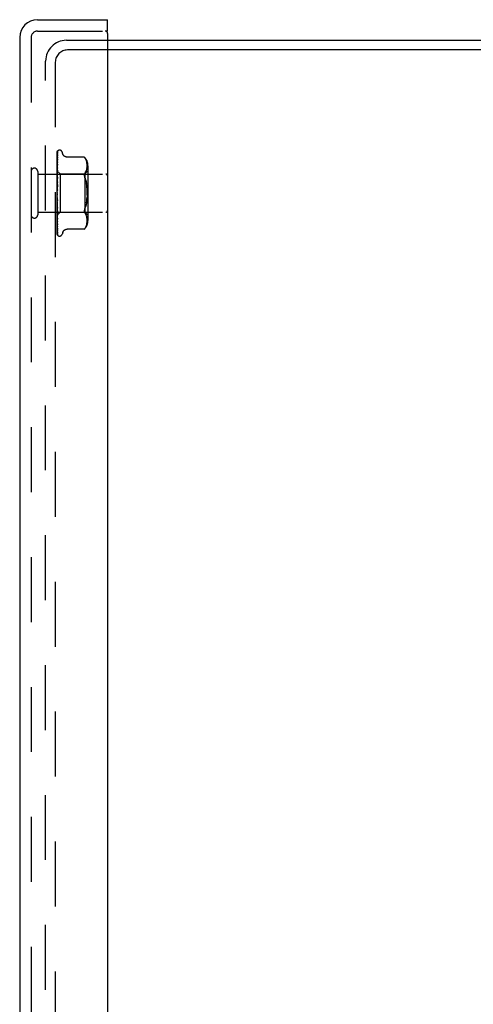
# Model space of a CAD drawing. Header units: inches. Extents: x 0 to 77.3, y 0 to 50.
# Tile 22 of 48: x 39.1 to 42.1, y 25.8 to 32.3. Entities that reach past the tile are written whole.
import ezdxf

# ---------------------------------------------------------------- set-up
doc = ezdxf.new("R2010")
doc.units = ezdxf.units.IN
doc.header["$LTSCALE"] = 4.25
doc.header["$MEASUREMENT"] = 0
doc.linetypes.add('HIDDEN', pattern=[0.2, 0.1, -0.1])
doc.layers.get('0').update_dxf_attribs({"linetype": 'CONTINUOUS'})
doc.layers.add('DEFAULT_2', color=8, linetype='HIDDEN')
doc.layers.add('FRONT_COVER', color=7, linetype='CONTINUOUS')

msp = doc.modelspace()

# ---------------------------------------------------------------- linework, layer by layer
at = {"color": 3, "linetype": 'Continuous'}
for p, q in [((39.682262, 32.134092), (49.160262, 32.134092)), ((49.134262, 32.071092), (39.682262, 32.071092))]:
    msp.add_line(p, q, dxfattribs=at)
at = {"layer": 'DEFAULT_2', "color": 8, "linetype": 'HIDDEN'}
for p, q in [((39.413262, 32.134092), (39.682262, 32.134092)), ((39.682262, 32.071092), (39.420262, 32.071092)), ((39.277262, 18.270092), (39.277262, 31.998092)), ((39.340262, 31.991092), (39.340262, 18.277092))]:
    msp.add_line(p, q, dxfattribs=at)
for centre, radius in [((39.413262, 31.998092), 0.136), ((39.420262, 31.991092), 0.08)]:
    msp.add_arc(centre, radius, 90, 180, dxfattribs=at)
at = {"layer": 'FRONT_COVER', "color": 3, "linetype": 'Continuous'}
for p, q in [((39.224262, 32.269092), (39.682262, 32.269092)), ((39.682262, 32.179092), (39.682262, 18.089092)), ((39.107262, 32.152092), (39.107262, 18.116092))]:
    msp.add_line(p, q, dxfattribs=at)
at = {"layer": 'FRONT_COVER', "color": 7, "linetype": 'Continuous'}
for q in [(39.682262, 32.269092), (39.667262, 32.194092)]:
    msp.add_line((39.682262, 32.194092), q, dxfattribs=at)
at = {"layer": 'FRONT_COVER', "color": 8, "linetype": 'HIDDEN'}
for p, q in [((39.224262, 32.194092), (39.667262, 32.194092)), ((39.182262, 32.152092), (39.182262, 18.116092)), ((39.352262, 31.129517), (39.352262, 31.404362)), ((39.353904, 31.326118), (39.354905, 31.390627)), ((39.35423, 31.35449), (39.354905, 31.399713)), ((39.355068, 31.391734), (39.35508, 31.391769)), ((39.35709, 31.411148), (39.357014, 31.41105)), ((39.368758, 31.415342), (39.367928, 31.415342)), ((39.389895, 31.389334), (39.38442, 31.404376)), ((39.353048, 31.273572), (39.35423, 31.35449)), ((39.353048, 31.269568), (39.353904, 31.326118)), ((39.353048, 31.264688), (39.353904, 31.32002)), ((39.354897, 31.324298), (39.354127, 31.317395)), ((39.35423, 31.303753), (39.354904, 31.337967)), ((39.35423, 31.291653), (39.354904, 31.324396)), ((39.354904, 31.324391), (39.354897, 31.324306)), ((39.354904, 31.36854), (39.354935, 31.368888)), ((39.354904, 31.357903), (39.354906, 31.357964)), ((39.354906, 31.357964), (39.354915, 31.358074)), ((39.529913, 31.370143), (39.417394, 31.370143)), ((39.529913, 31.370143), (39.530446, 31.369567)), ((39.530247, 31.369783), (39.530855, 31.369114)), ((39.53137, 31.368541), (39.53085, 31.36912)), ((39.53137, 31.368541), (39.531968, 31.367859)), ((39.531968, 31.367859), (39.533351, 31.366235)), ((39.536998, 31.361269), (39.533351, 31.366235)), ((39.533351, 31.366235), (39.536989, 31.361281)), ((39.540075, 31.356133), (39.536989, 31.361281)), ((39.542556, 31.350787), (39.540061, 31.35616)), ((39.544522, 31.34535), (39.542536, 31.350835)), ((39.546023, 31.339909), (39.5445, 31.345419)), ((39.547128, 31.334516), (39.546002, 31.339997)), ((39.547907, 31.329255), (39.54711, 31.33462)), ((39.548406, 31.324122), (39.547894, 31.329368)), ((39.548689, 31.31917), (39.548397, 31.324237)), ((39.548765, 31.314316), (39.548685, 31.319279)), ((39.225262, 31.276092), (39.225262, 30.992092)), ((39.225262, 31.258092), (39.672262, 31.258092)), ((39.352262, 31.278343), (39.371263, 31.259342)), ((39.352262, 31.263341), (39.352645, 31.26097)), ((39.352645, 31.26097), (39.353025, 31.258491)), ((39.352645, 31.248492), (39.353025, 31.250818)), ((39.353049, 31.277406), (39.353025, 31.277405)), ((39.353049, 31.276056), (39.353025, 31.276158)), ((39.353049, 31.273571), (39.353025, 31.273472)), ((39.353049, 31.269567), (39.353025, 31.269776)), ((39.353048, 31.264688), (39.353025, 31.264501)), ((39.353048, 31.258175), (39.353025, 31.25849)), ((39.353048, 31.251077), (39.353025, 31.250818)), ((39.353048, 31.258175), (39.353904, 31.309753)), ((39.353048, 31.233226), (39.35423, 31.291653)), ((39.353048, 31.242288), (39.353595, 31.27103)), ((39.35412, 31.275948), (39.353273, 31.267117)), ((39.353594, 31.24579), (39.354229, 31.27231)), ((39.353595, 31.27103), (39.35423, 31.303753)), ((39.354888, 31.283745), (39.35412, 31.275948)), ((39.354227, 31.23584), (39.354902, 31.256021)), ((39.354229, 31.27231), (39.354904, 31.300009)), ((39.354903, 31.283983), (39.354888, 31.283752)), ((39.371263, 31.259342), (39.371263, 31.008842)), ((39.371263, 31.259342), (39.534285, 31.259342)), ((39.530044, 31.254527), (39.53044, 31.256813)), ((39.536956, 31.267679), (39.533351, 31.262793)), ((39.534285, 31.259342), (39.534285, 31.008842)), ((39.534286, 31.259342), (39.554286, 31.279342)), ((39.536946, 31.267662), (39.540022, 31.272794)), ((39.540007, 31.272766), (39.542531, 31.278197)), ((39.542518, 31.278166), (39.544533, 31.283714)), ((39.544523, 31.283684), (39.546044, 31.289219)), ((39.546037, 31.289191), (39.547148, 31.294629)), ((39.547143, 31.294597), (39.547913, 31.299783)), ((39.547907, 31.299735), (39.548396, 31.304777)), ((39.548391, 31.304711), (39.548682, 31.309616)), ((39.548678, 31.309533), (39.548765, 31.314415)), ((39.554285, 31.313685), (39.554285, 30.9545)), ((39.352262, 31.248883), (39.353025, 31.242709)), ((39.352262, 31.246051), (39.352645, 31.248492)), ((39.352262, 31.226814), (39.353025, 31.232915)), ((39.352262, 31.230276), (39.353025, 31.223002)), ((39.35327, 31.220017), (39.352262, 31.208579)), ((39.352262, 31.204225), (39.353025, 31.211441)), ((39.352262, 31.208192), (39.353025, 31.200081)), ((39.354881, 31.18823), (39.352262, 31.158298)), ((39.352262, 31.179102), (39.353025, 31.187172)), ((39.353047, 31.242288), (39.353025, 31.242709)), ((39.353048, 31.233225), (39.353025, 31.232915)), ((39.353048, 31.222474), (39.353025, 31.223002)), ((39.353047, 31.211773), (39.353025, 31.211441)), ((39.353046, 31.199435), (39.353025, 31.200081)), ((39.353045, 31.187472), (39.353025, 31.187172)), ((39.353035, 31.161107), (39.35489, 31.188352)), ((39.353045, 31.187472), (39.354901, 31.238117)), ((39.353046, 31.199435), (39.353593, 31.216483)), ((39.353047, 31.222474), (39.353594, 31.24579)), ((39.353047, 31.211773), (39.353903, 31.245387)), ((39.354883, 31.237842), (39.35327, 31.220017)), ((39.353587, 31.184108), (39.354221, 31.195599)), ((39.353593, 31.216483), (39.354227, 31.23584)), ((39.354221, 31.195599), (39.354895, 31.207528)), ((39.35489, 31.188352), (39.354881, 31.188226)), ((39.354901, 31.238133), (39.354884, 31.237846)), ((39.542194, 31.208338), (39.544311, 31.197076)), ((39.352262, 31.183431), (39.353025, 31.174775)), ((39.352262, 31.152351), (39.353025, 31.160983)), ((39.352262, 31.156886), (39.353025, 31.147999)), ((39.352262, 31.124941), (39.353025, 31.133823)), ((39.352262, 31.129517), (39.353025, 31.12072)), ((39.352262, 30.864428), (39.352262, 31.124941)), ((39.353035, 31.161106), (39.353025, 31.160984)), ((39.35304, 31.173949), (39.353587, 31.184108)), ((39.352262, 31.097862), (39.353025, 31.106673)), ((39.352262, 31.102314), (39.353025, 31.093925)), ((39.352262, 31.072092), (39.353025, 31.080514)), ((39.352262, 31.076259), (39.353025, 31.068581)), ((39.353533, 31.069987), (39.352441, 31.082462)), ((39.353042, 31.09368), (39.353025, 31.093925)), ((39.353045, 31.081234), (39.353025, 31.080514)), ((39.353046, 31.068256), (39.353025, 31.068581)), ((39.353573, 31.101139), (39.353028, 31.107694)), ((39.354898, 31.054558), (39.353042, 31.09368)), ((39.353591, 31.067568), (39.353044, 31.081234)), ((39.354902, 31.006548), (39.353046, 31.068256)), ((39.354881, 31.054809), (39.353533, 31.069987)), ((39.354207, 31.09376), (39.353573, 31.101139)), ((39.354225, 31.052073), (39.353591, 31.067568)), ((39.35488, 31.086147), (39.354207, 31.09376)), ((39.544311, 31.071108), (39.542194, 31.059847)), ((39.545972, 31.082916), (39.544309, 31.071096)), ((39.225262, 31.010092), (39.672262, 31.010092)), ((39.352262, 31.048563), (39.353025, 31.056291)), ((39.352262, 31.052295), (39.353025, 31.045605)), ((39.352262, 31.035356), (39.353271, 31.024125)), ((39.352262, 31.028125), (39.353025, 31.03488)), ((39.352262, 31.031287), (39.353025, 31.025827)), ((39.352262, 31.011517), (39.352645, 31.014236)), ((39.352262, 31.013994), (39.352517, 31.012597)), ((39.352459, 30.990039), (39.371263, 31.008842)), ((39.352517, 31.012597), (39.352772, 31.011253)), ((39.352645, 31.014236), (39.353025, 31.017055)), ((39.352772, 31.011253), (39.353025, 31.009963)), ((39.353047, 31.056875), (39.353025, 31.056291)), ((39.353048, 31.04528), (39.353025, 31.045605)), ((39.353048, 31.035354), (39.353025, 31.03488)), ((39.353048, 31.02554), (39.353025, 31.025827)), ((39.353048, 31.017424), (39.353025, 31.017055)), ((39.353042, 31.009843), (39.353025, 31.009963)), ((39.353049, 31.003722), (39.353025, 31.00346)), ((39.353049, 30.99844), (39.353025, 30.998584)), ((39.353049, 30.994741), (39.353025, 30.994586)), ((39.353048, 31.009737), (39.353042, 31.009843)), ((39.353594, 31.036601), (39.353047, 31.056874)), ((39.353595, 31.020759), (39.353047, 31.04528)), ((39.353595, 31.009206), (39.353047, 31.035354)), ((39.353904, 30.979189), (39.353048, 31.02554)), ((39.353595, 30.986347), (39.353048, 31.017423)), ((39.353904, 30.956931), (39.353048, 31.009737)), ((39.353595, 30.968841), (39.353048, 31.003722)), ((39.353904, 30.936462), (39.353048, 30.994741)), ((39.353271, 31.024125), (39.354118, 31.014963)), ((39.354228, 31.013558), (39.353594, 31.036601)), ((39.354904, 30.963216), (39.353595, 31.020759)), ((39.354229, 30.97945), (39.353595, 31.009206)), ((39.354118, 31.014963), (39.354885, 31.006821)), ((39.3549, 31.035944), (39.354225, 31.052073)), ((39.354903, 30.989509), (39.354228, 31.013558)), ((39.354882, 31.054792), (39.354898, 31.054553)), ((39.354885, 31.006815), (39.354902, 31.006544)), ((39.371263, 31.008842), (39.534285, 31.008842)), ((39.536956, 31.000506), (39.533351, 31.005391)), ((39.534286, 31.008842), (39.554286, 30.988842)), ((39.540022, 30.99539), (39.536946, 31.000523)), ((39.542531, 30.989988), (39.540007, 30.995418)), ((39.352262, 30.989859), (39.35246, 30.990039)), ((39.352262, 30.989737), (39.352872, 30.983316)), ((39.352262, 30.949311), (39.352879, 30.943476)), ((39.352872, 30.983316), (39.353692, 30.975023)), ((39.353049, 30.992052), (39.353025, 30.992103)), ((39.353049, 30.990804), (39.353025, 30.990754)), ((39.353904, 30.932222), (39.353048, 30.992051)), ((39.35423, 30.950954), (39.353595, 30.986347)), ((39.354905, 30.887483), (39.353595, 30.968841)), ((39.354904, 30.926089), (39.353904, 30.979189)), ((39.354905, 30.896494), (39.353904, 30.956931)), ((39.354905, 30.869957), (39.353904, 30.936462)), ((39.354905, 30.863853), (39.353904, 30.932222)), ((39.354904, 30.948352), (39.354229, 30.97945)), ((39.354904, 30.913932), (39.35423, 30.950954)), ((39.354892, 30.963391), (39.354903, 30.963221)), ((39.544533, 30.984471), (39.542518, 30.990018)), ((39.546044, 30.978965), (39.544523, 30.9845)), ((39.547148, 30.973556), (39.546037, 30.978994)), ((39.54711, 30.933564), (39.547907, 30.938929)), ((39.547913, 30.968402), (39.547143, 30.973588)), ((39.547894, 30.938817), (39.548406, 30.944062)), ((39.548396, 30.963407), (39.547907, 30.968449)), ((39.548682, 30.958568), (39.548391, 30.963474)), ((39.548397, 30.943947), (39.548689, 30.949014)), ((39.548765, 30.95377), (39.548678, 30.958652)), ((39.548685, 30.948905), (39.548765, 30.953868)), ((39.354905, 30.926066), (39.354904, 30.926093)), ((39.354932, 30.896146), (39.354904, 30.896499)), ((39.389895, 30.878851), (39.38442, 30.863808)), ((39.529913, 30.898042), (39.417388, 30.898042)), ((39.53, 30.898139), (39.529913, 30.898042)), ((39.53, 30.898139), (39.530284, 30.898443)), ((39.536998, 30.906915), (39.533351, 30.901949)), ((39.536989, 30.906903), (39.540075, 30.912052)), ((39.540061, 30.912024), (39.542556, 30.917397)), ((39.542536, 30.917349), (39.544522, 30.922835)), ((39.546023, 30.928276), (39.544522, 30.922835)), ((39.355989, 30.858589), (39.356026, 30.858542)), ((39.368758, 30.852842), (39.367928, 30.852842))]:
    msp.add_line(p, q, dxfattribs=at)
for points in [[(39.352262, 31.404357), (39.352793, 31.405646), (39.353382, 31.406799), (39.354009, 31.407823), (39.354641, 31.408708), (39.355251, 31.409455), (39.355809, 31.410061), (39.356285, 31.410526), (39.356663, 31.410859), (39.356916, 31.411059), (39.357055, 31.41115), (39.35709, 31.411148)], [(39.356119, 31.410094), (39.355542, 31.409268), (39.354829, 31.408055), (39.354212, 31.406793), (39.353663, 31.405471), (39.353161, 31.404074), (39.352699, 31.402583), (39.352262, 31.400932)], [(39.355405, 31.405737), (39.355031, 31.40518), (39.354779, 31.404798), (39.354502, 31.404367), (39.354207, 31.403889), (39.353901, 31.403371), (39.35359, 31.402813), (39.353281, 31.402219), (39.352977, 31.40159), (39.352685, 31.400928), (39.352409, 31.400235), (39.352262, 31.399828)], [(39.355107, 31.401092), (39.354757, 31.39985), (39.354281, 31.398033), (39.353823, 31.396136), (39.353383, 31.394166), (39.352961, 31.392122), (39.352557, 31.390003), (39.352262, 31.388319)], [(39.354717, 31.391044), (39.354236, 31.390143), (39.353955, 31.38961), (39.353659, 31.389032), (39.353357, 31.388417), (39.353055, 31.387768), (39.35276, 31.387085), (39.352478, 31.386374), (39.352262, 31.385772)], [(39.354959, 31.383898), (39.35463, 31.382068), (39.354177, 31.379448), (39.353738, 31.376781), (39.353315, 31.374076), (39.352906, 31.37133), (39.352514, 31.368552), (39.352262, 31.366666)], [(39.353048, 31.277407), (39.35423, 31.360239), (39.354574, 31.383887), (39.354905, 31.4065)], [(39.353048, 31.276056), (39.35423, 31.357808), (39.354574, 31.381134), (39.354905, 31.403434)], [(39.353904, 31.32002), (39.354574, 31.362515), (39.354905, 31.383319)], [(39.35508, 31.391769), (39.355013, 31.391624), (39.354892, 31.391381), (39.354717, 31.391044)], [(39.354904, 31.406496), (39.354912, 31.40673), (39.354969, 31.407313), (39.355078, 31.407875), (39.355232, 31.408406), (39.355423, 31.408901), (39.355638, 31.409343), (39.355858, 31.409719), (39.356066, 31.410024), (39.356124, 31.410102)], [(39.354904, 31.403432), (39.354921, 31.403812), (39.354993, 31.404373), (39.355107, 31.404881), (39.355242, 31.405306), (39.35537, 31.405619), (39.355468, 31.40582), (39.355517, 31.405909), (39.355519, 31.405912)], [(39.354904, 31.399708), (39.354945, 31.400309), (39.355042, 31.400852), (39.355105, 31.40109)], [(39.354904, 31.390627), (39.354921, 31.390968), (39.354978, 31.391379), (39.355041, 31.391647), (39.355068, 31.391734)], [(39.354904, 31.383313), (39.354925, 31.383662), (39.354959, 31.383902)], [(39.355519, 31.405912), (39.3555, 31.405882), (39.355405, 31.405737)], [(39.417304, 31.370143), (39.416106, 31.370168), (39.41355, 31.370386), (39.411098, 31.370811), (39.408755, 31.371423), (39.406526, 31.372209), (39.40442, 31.373145), (39.402441, 31.374214), (39.400596, 31.375401), (39.398887, 31.376693), (39.397313, 31.378074), (39.395872, 31.379528), (39.394562, 31.381046), (39.39338, 31.382623), (39.392331, 31.384241), (39.391409, 31.385887), (39.390615, 31.387542), (39.389895, 31.389334)], [(39.354326, 31.367432), (39.353718, 31.366151), (39.35337, 31.365408), (39.353013, 31.364609), (39.352658, 31.363757), (39.352321, 31.362864), (39.352262, 31.362693)], [(39.354915, 31.358064), (39.35459, 31.355675), (39.354142, 31.352297), (39.353709, 31.348914), (39.35329, 31.345533), (39.352885, 31.342153), (39.352496, 31.338786), (39.352262, 31.336677)], [(39.353199, 31.333726), (39.352845, 31.332914), (39.352495, 31.332054), (39.352262, 31.331427)], [(39.354127, 31.317395), (39.353696, 31.313406), (39.353278, 31.309459), (39.352875, 31.305557), (39.352262, 31.299406)], [(39.353048, 31.251077), (39.35423, 31.319569), (39.354574, 31.339161), (39.354904, 31.357908)], [(39.354902, 31.337965), (39.3549, 31.337948), (39.354868, 31.337774), (39.354784, 31.337458), (39.354634, 31.337016), (39.354422, 31.336471), (39.354162, 31.33586), (39.353864, 31.335192), (39.353199, 31.333726)], [(39.353904, 31.309753), (39.354574, 31.349242), (39.354905, 31.368539)], [(39.354934, 31.368886), (39.354927, 31.36886), (39.354872, 31.368692), (39.354754, 31.368388), (39.354569, 31.36796), (39.354326, 31.367432)], [(39.530058, 31.369987), (39.529947, 31.370105), (39.529913, 31.370143)], [(39.532229, 31.367559), (39.531718, 31.368146), (39.531254, 31.368669)], [(39.353749, 31.296499), (39.353092, 31.295068), (39.352759, 31.294321), (39.352435, 31.293554), (39.352262, 31.293111)], [(39.352262, 31.2783), (39.352535, 31.278012), (39.352751, 31.277779), (39.35291, 31.277599), (39.35301, 31.277475), (39.353048, 31.27741), (39.353049, 31.277406)], [(39.352262, 31.27789), (39.352454, 31.277506), (39.352645, 31.277089), (39.352835, 31.276639), (39.353025, 31.276158)], [(39.352262, 31.277454), (39.352454, 31.277492), (39.352645, 31.277497), (39.352835, 31.277467), (39.353025, 31.277405)], [(39.352262, 31.276362), (39.352535, 31.276183), (39.352751, 31.276062), (39.35291, 31.275999), (39.35301, 31.275994), (39.353048, 31.276047), (39.353049, 31.276056)], [(39.352262, 31.275026), (39.352535, 31.274639), (39.352751, 31.274302), (39.35291, 31.274011), (39.35301, 31.273773), (39.353048, 31.273594), (39.353049, 31.273571)], [(39.352262, 31.271837), (39.352454, 31.272296), (39.352645, 31.272722), (39.352835, 31.273114), (39.353025, 31.273472)], [(39.352262, 31.273128), (39.352454, 31.272335), (39.352645, 31.271513), (39.352835, 31.270659), (39.353025, 31.269776)], [(39.352262, 31.269282), (39.352535, 31.269219), (39.352751, 31.269215), (39.35291, 31.269271), (39.35301, 31.269385), (39.353049, 31.269567)], [(39.353273, 31.267117), (39.35287, 31.262828), (39.352262, 31.256188)], [(39.352262, 31.266659), (39.352535, 31.266187), (39.352751, 31.265757), (39.35291, 31.265367), (39.35301, 31.265024), (39.353048, 31.264736), (39.353048, 31.264688)], [(39.352262, 31.261242), (39.352454, 31.262105), (39.352645, 31.262936), (39.352835, 31.263735), (39.353025, 31.264501)], [(39.352262, 31.257315), (39.352535, 31.25737), (39.352751, 31.257484), (39.35291, 31.257657), (39.35301, 31.257885), (39.353048, 31.258175)], [(39.354901, 31.256031), (39.354896, 31.255923), (39.354845, 31.255444), (39.35473, 31.254872), (39.354545, 31.254231), (39.354298, 31.253547), (39.354001, 31.252834), (39.35367, 31.252116), (39.353321, 31.251397), (39.352968, 31.250679), (39.352622, 31.249957), (39.352262, 31.24915)], [(39.352262, 31.2535), (39.352535, 31.25296), (39.352751, 31.252454), (39.35291, 31.251978), (39.35301, 31.251541), (39.353048, 31.251156), (39.353048, 31.251077)], [(39.354903, 31.300013), (39.354886, 31.299789), (39.35483, 31.299438), (39.354719, 31.298982), (39.354548, 31.298442), (39.354321, 31.297833), (39.354052, 31.297183), (39.353749, 31.296499)], [(39.353903, 31.245387), (39.354572, 31.271286), (39.354903, 31.283986)], [(39.530044, 31.254527), (39.52991, 31.252117), (39.530044, 31.249567), (39.53044, 31.246849), (39.531116, 31.243948), (39.532088, 31.240827), (39.533351, 31.237534)], [(39.533351, 31.262793), (39.532088, 31.260985), (39.531116, 31.258968), (39.53044, 31.256813)], [(39.352262, 31.240895), (39.352536, 31.241069), (39.352752, 31.241295), (39.35291, 31.241575), (39.353009, 31.241905), (39.353047, 31.242288)], [(39.352262, 31.236026), (39.352535, 31.235437), (39.352751, 31.234873), (39.35291, 31.234328), (39.35301, 31.233814), (39.353048, 31.233345), (39.353048, 31.233225)], [(39.352262, 31.220615), (39.352535, 31.220896), (39.352751, 31.221228), (39.35291, 31.221613), (39.35301, 31.222041), (39.353048, 31.222474)], [(39.352262, 31.214867), (39.352535, 31.214252), (39.352751, 31.21365), (39.35291, 31.213055), (39.35301, 31.212483), (39.353048, 31.211947), (39.353047, 31.211773)], [(39.35271, 31.202022), (39.352406, 31.201457), (39.352262, 31.201174)], [(39.352262, 31.197208), (39.352535, 31.197589), (39.352751, 31.198013), (39.35291, 31.198485), (39.35301, 31.198992), (39.353046, 31.199435)], [(39.352262, 31.190789), (39.352535, 31.190169), (39.352751, 31.189551), (39.35291, 31.188929), (39.35301, 31.188319), (39.353048, 31.187735), (39.353045, 31.187472)], [(39.354896, 31.207552), (39.354846, 31.20704), (39.354716, 31.206359), (39.354511, 31.205657), (39.354256, 31.20498), (39.353964, 31.204329), (39.353654, 31.203717), (39.353338, 31.203136), (39.35271, 31.202022)], [(39.353024, 31.191311), (39.353054, 31.191519), (39.353127, 31.191668), (39.353244, 31.191757), (39.353398, 31.191782), (39.353586, 31.191739), (39.353797, 31.191625), (39.354018, 31.191442), (39.35424, 31.191182), (39.35445, 31.19084), (39.354634, 31.19042), (39.354779, 31.189925), (39.354871, 31.189379), (39.354905, 31.188812), (39.35489, 31.188352)], [(39.542194, 31.208338), (39.539656, 31.2189), (39.53671, 31.228614), (39.533351, 31.237534)], [(39.533351, 31.237534), (39.536714, 31.228601), (39.539661, 31.21888), (39.542199, 31.20832)], [(39.548598, 31.120922), (39.54877, 31.134087), (39.548598, 31.147253), (39.548094, 31.160245), (39.547225, 31.172962), (39.545972, 31.185269), (39.544309, 31.197089)], [(39.352262, 31.171519), (39.352535, 31.171986), (39.352751, 31.172488), (39.35291, 31.17303), (39.35301, 31.173597), (39.353041, 31.173949)], [(39.352262, 31.164662), (39.352535, 31.164059), (39.352751, 31.163447), (39.35291, 31.162821), (39.35301, 31.162194), (39.353048, 31.161584), (39.353035, 31.161106)], [(39.353159, 31.152288), (39.352816, 31.151835), (39.352649, 31.151612), (39.352469, 31.15136), (39.352262, 31.151046)], [(39.352262, 31.144478), (39.352535, 31.145014), (39.352751, 31.145575), (39.35291, 31.146167), (39.352949, 31.146362)], [(39.352262, 31.13743), (39.352535, 31.136866), (39.352751, 31.136283), (39.35291, 31.135674), (39.35301, 31.135054), (39.353048, 31.13444), (39.353025, 31.133823)], [(39.352949, 31.146362), (39.35301, 31.146775), (39.353048, 31.147383), (39.353025, 31.147999)], [(39.35295, 31.146362), (39.353202, 31.147731), (39.353493, 31.149268), (39.353798, 31.150833), (39.354117, 31.152429), (39.354451, 31.15406), (39.354766, 31.155563)], [(39.353041, 31.173949), (39.353048, 31.174177), (39.353025, 31.174775)], [(39.354793, 31.155698), (39.354696, 31.155266), (39.3545, 31.154642), (39.354272, 31.154089), (39.354028, 31.153605), (39.353788, 31.153195), (39.353561, 31.152847), (39.353351, 31.152548), (39.353159, 31.152288)], [(39.545973, 31.185262), (39.547225, 31.172961), (39.548094, 31.160251), (39.548598, 31.147263), (39.54877, 31.134097), (39.548598, 31.120931), (39.548094, 31.107939), (39.547225, 31.095223)], [(39.352262, 31.117062), (39.352535, 31.117647), (39.352751, 31.118248), (39.35291, 31.118868), (39.35301, 31.119494), (39.353048, 31.120109), (39.353025, 31.12072)], [(39.352262, 31.110077), (39.352535, 31.109573), (39.352751, 31.109039), (39.35291, 31.10847), (39.35301, 31.10788), (39.353029, 31.107694)], [(39.352262, 31.090261), (39.352535, 31.090875), (39.352751, 31.091493), (39.35291, 31.09212), (39.35301, 31.09274), (39.353048, 31.09334), (39.353042, 31.09368)], [(39.352262, 31.091934), (39.35242, 31.091658), (39.352696, 31.091202), (39.353259, 31.090311)], [(39.352441, 31.082462), (39.352319, 31.083868), (39.352262, 31.084529)], [(39.352262, 31.083592), (39.352535, 31.083166), (39.352751, 31.082701), (39.35291, 31.082192), (39.35301, 31.081652), (39.353045, 31.081234)], [(39.352262, 31.065044), (39.352535, 31.065664), (39.352751, 31.066277), (39.35291, 31.066888), (39.35301, 31.067482), (39.353048, 31.068044), (39.353046, 31.068256)], [(39.352262, 31.058933), (39.352535, 31.0586), (39.352751, 31.058221), (39.35291, 31.05779), (39.35301, 31.05732), (39.353047, 31.056875)], [(39.353029, 31.107694), (39.353048, 31.107283), (39.353025, 31.106673)], [(39.353259, 31.090311), (39.353547, 31.089838), (39.353838, 31.089326), (39.354126, 31.08876), (39.354392, 31.088142), (39.354623, 31.08747), (39.35479, 31.086784), (39.354884, 31.086093)], [(39.542199, 31.059865), (39.539656, 31.049284), (39.53671, 31.03957)], [(39.544311, 31.071108), (39.545973, 31.082922), (39.547225, 31.095223), (39.548094, 31.107934)], [(39.352262, 31.042322), (39.352535, 31.042927), (39.352751, 31.043513), (39.35291, 31.044085), (39.35301, 31.04463), (39.353048, 31.045135), (39.353048, 31.04528)], [(39.352262, 31.042631), (39.352298, 31.042552), (39.352607, 31.041909), (39.352929, 31.041278), (39.353259, 31.040646), (39.35359, 31.040002), (39.353913, 31.039338), (39.354217, 31.038648), (39.354483, 31.037949), (39.354696, 31.037245), (39.354834, 31.036582), (39.354896, 31.036), (39.3549, 31.03593)], [(39.352262, 31.03699), (39.352535, 31.036762), (39.352751, 31.036482), (39.35291, 31.036146), (39.35301, 31.035763), (39.353048, 31.035354)], [(39.352262, 31.022918), (39.352535, 31.023485), (39.352751, 31.024022), (39.35291, 31.024535), (39.35301, 31.025012), (39.353048, 31.025442), (39.353048, 31.02554)], [(39.352262, 31.018556), (39.352535, 31.018442), (39.352751, 31.018272), (39.35291, 31.018042), (39.35301, 31.017759), (39.353048, 31.017424)], [(39.352262, 31.007532), (39.352516, 31.008002), (39.352722, 31.008441), (39.352879, 31.00885), (39.352987, 31.009223), (39.353041, 31.009553), (39.353048, 31.009737)], [(39.352262, 31.004298), (39.352535, 31.004302), (39.352751, 31.004247), (39.35291, 31.004132), (39.35301, 31.00396), (39.353049, 31.003722)], [(39.352262, 30.99934), (39.352454, 31.000327), (39.352645, 31.001342), (39.352835, 31.002387), (39.353025, 31.00346)], [(39.352262, 31.001042), (39.352454, 31.000378), (39.352645, 30.999747), (39.352835, 30.999149), (39.353025, 30.998584)], [(39.352262, 30.99672), (39.352535, 30.997151), (39.352751, 30.997536), (39.35291, 30.997879), (39.35301, 30.99817), (39.353048, 30.998405), (39.353049, 30.99844)], [(39.352262, 30.996445), (39.352329, 30.996278), (39.352681, 30.995459), (39.353048, 30.99466), (39.35342, 30.993873), (39.353781, 30.993098), (39.354114, 30.992341), (39.354405, 30.991611), (39.354634, 30.990935), (39.354792, 30.990334), (39.354877, 30.989838), (39.354902, 30.989506)], [(39.352262, 30.994732), (39.352535, 30.994853), (39.352751, 30.994915), (39.35291, 30.994919), (39.35301, 30.994865), (39.353049, 30.994741)], [(39.352262, 30.992032), (39.352454, 30.992623), (39.352645, 30.993246), (39.352835, 30.9939), (39.353025, 30.994586)], [(39.352262, 30.992899), (39.352454, 30.99265), (39.352645, 30.992434), (39.352835, 30.992252), (39.353025, 30.992103)], [(39.354905, 30.875497), (39.353595, 30.961622), (39.353303, 30.981227), (39.353048, 30.998439)], [(39.533351, 31.03065), (39.532088, 31.027357), (39.531116, 31.024236), (39.53044, 31.021336), (39.530044, 31.018618), (39.52991, 31.016067), (39.530044, 31.013657), (39.53044, 31.011371), (39.531116, 31.009217), (39.532088, 31.007199), (39.533351, 31.005391)], [(39.533351, 31.03065), (39.536714, 31.039583), (39.539661, 31.049304)], [(39.352262, 30.990873), (39.352535, 30.991212), (39.352751, 30.991498), (39.35291, 30.991735), (39.35301, 30.991916), (39.353048, 30.992039), (39.353049, 30.992052)], [(39.352262, 30.990202), (39.352535, 30.990436), (39.352751, 30.990614), (39.35291, 30.990736), (39.35301, 30.990801), (39.353048, 30.990807), (39.353049, 30.990804)], [(39.352262, 30.955116), (39.352446, 30.954629), (39.352778, 30.953819), (39.35312, 30.953038), (39.353784, 30.951574)], [(39.35246, 30.990039), (39.352645, 30.99024), (39.352835, 30.990481), (39.353025, 30.990754)], [(39.352879, 30.943476), (39.353283, 30.939819), (39.353701, 30.93614), (39.354133, 30.932438), (39.354904, 30.926075)], [(39.354905, 30.861984), (39.353595, 30.952188), (39.353303, 30.972748), (39.353048, 30.990803)], [(39.353692, 30.975023), (39.354123, 30.970781), (39.354891, 30.963399)], [(39.353784, 30.951574), (39.354087, 30.95089), (39.354354, 30.950253), (39.354577, 30.949668), (39.354741, 30.949167), (39.354843, 30.94877), (39.354891, 30.948496), (39.354903, 30.94835)], [(39.5445, 30.922765), (39.546002, 30.928187), (39.547128, 30.933668)], [(39.352262, 30.920166), (39.352352, 30.919913), (39.352697, 30.919014), (39.353052, 30.91817), (39.353394, 30.917404), (39.354018, 30.916051)], [(39.352262, 30.91553), (39.352503, 30.913531), (39.352893, 30.910446), (39.3533, 30.907372), (39.35372, 30.904317), (39.354156, 30.901281), (39.354605, 30.898271), (39.354932, 30.896154)], [(39.352262, 30.892869), (39.352394, 30.892494), (39.352698, 30.8917), (39.353019, 30.89094), (39.353347, 30.890215), (39.353673, 30.889533), (39.353986, 30.888897)], [(39.352262, 30.889596), (39.35253, 30.88782), (39.352926, 30.885366), (39.35334, 30.882967), (39.353769, 30.880626), (39.354213, 30.878343), (39.354673, 30.876126), (39.355008, 30.874592)], [(39.352262, 30.874217), (39.352485, 30.873602), (39.352737, 30.872974), (39.353, 30.87237), (39.353271, 30.871793), (39.353545, 30.871243), (39.353819, 30.870721), (39.354089, 30.870229), (39.354348, 30.869772), (39.354593, 30.86935)], [(39.352262, 30.872402), (39.352314, 30.872143), (39.352699, 30.87035), (39.353106, 30.86866), (39.353534, 30.867047), (39.353986, 30.865505), (39.354463, 30.864036), (39.354969, 30.862642), (39.355341, 30.861713)], [(39.352262, 30.864883), (39.352298, 30.864782), (39.35256, 30.864102), (39.352842, 30.863452), (39.353139, 30.862834), (39.353445, 30.862248), (39.353758, 30.861698), (39.354071, 30.861184), (39.354382, 30.860705), (39.354684, 30.860265), (39.354974, 30.859865), (39.355245, 30.859508), (39.355492, 30.859195), (39.355705, 30.858933), (39.355989, 30.858589)], [(39.352262, 30.864428), (39.352357, 30.864127), (39.352833, 30.862793), (39.353378, 30.861559), (39.354018, 30.860385), (39.354865, 30.859153)], [(39.353986, 30.888897), (39.354533, 30.887799), (39.354745, 30.887359), (39.354894, 30.887028), (39.354941, 30.886916)], [(39.354018, 30.916051), (39.354287, 30.91546), (39.354523, 30.914916), (39.354707, 30.91446), (39.354827, 30.914117), (39.354891, 30.913898), (39.354902, 30.91385)], [(39.354593, 30.86935), (39.354996, 30.868662), (39.355134, 30.868423), (39.355191, 30.86832)], [(39.354902, 30.91385), (39.354911, 30.913803), (39.354908, 30.913839), (39.354904, 30.913931)], [(39.354941, 30.886916), (39.354972, 30.886837), (39.354987, 30.886794), (39.354962, 30.8869), (39.354923, 30.887157), (39.354904, 30.887481)], [(39.355006, 30.874597), (39.35495, 30.874903), (39.354904, 30.875502)], [(39.355191, 30.86832), (39.355216, 30.868274), (39.355245, 30.868219), (39.355222, 30.86827), (39.355154, 30.868446), (39.355059, 30.868765), (39.354969, 30.869198), (39.354913, 30.869719), (39.354904, 30.869958)], [(39.389895, 30.87885), (39.390615, 30.880642), (39.391409, 30.882297), (39.39233, 30.883943), (39.39338, 30.885561), (39.394562, 30.887138), (39.395871, 30.888656), (39.397312, 30.89011), (39.398886, 30.891491), (39.400596, 30.892783), (39.402441, 30.89397), (39.40442, 30.895039), (39.406525, 30.895976), (39.408754, 30.896761), (39.411097, 30.897373), (39.413549, 30.897798), (39.416105, 30.898017), (39.417302, 30.898042)], [(39.533351, 30.901949), (39.532303, 30.900719), (39.531443, 30.899728), (39.530767, 30.898969), (39.530284, 30.898443)], [(39.531445, 30.899729), (39.532304, 30.900721), (39.533351, 30.901949)], [(39.355337, 30.86172), (39.355205, 30.862071), (39.355052, 30.862617), (39.354945, 30.863235), (39.354904, 30.863858)], [(39.356026, 30.858542), (39.356031, 30.858537), (39.356001, 30.858576), (39.355904, 30.858713), (39.355763, 30.858934), (39.355596, 30.859232), (39.355428, 30.85958), (39.355279, 30.859949), (39.355149, 30.860346), (39.355042, 30.860769), (39.354961, 30.861228), (39.354913, 30.86173), (39.354904, 30.861987)]]:
    msp.add_lwpolyline(points, dxfattribs=at)
at = {"layer": 'FRONT_COVER', "color": 3, "linetype": 'Continuous'}
for centre, radius, start, end in [((39.224262, 32.152092), 0.117, 90, 180), ((39.667262, 32.179092), 0.015, 0, 90)]:
    msp.add_arc(centre, radius, start, end, dxfattribs=at)
at = {"layer": 'FRONT_COVER', "color": 8, "linetype": 'HIDDEN'}
for centre, radius, start, end in [((39.224262, 32.152092), 0.042, 90, 180), ((39.367928, 31.398676), 0.016667, 90, 160.0515593), ((39.368758, 31.398676), 0.016667, 20, 90), ((39.476708, 31.313685), 0.077578, 0, 46.6992441), ((39.203762, 31.276092), 0.0215, 0, 180), ((39.672262, 31.248092), 0.01, 0, 90), ((39.672262, 31.020092), 0.01, 270, 360), ((39.203762, 30.992092), 0.0215, 180, 360), ((39.476708, 30.9545), 0.077578, 313.3007568, 360), ((39.367928, 30.869509), 0.016667, 218.6218452, 270), ((39.368758, 30.869509), 0.016667, 270, 340)]:
    msp.add_arc(centre, radius, start, end, dxfattribs=at)

doc.saveas('drawing.dxf')
